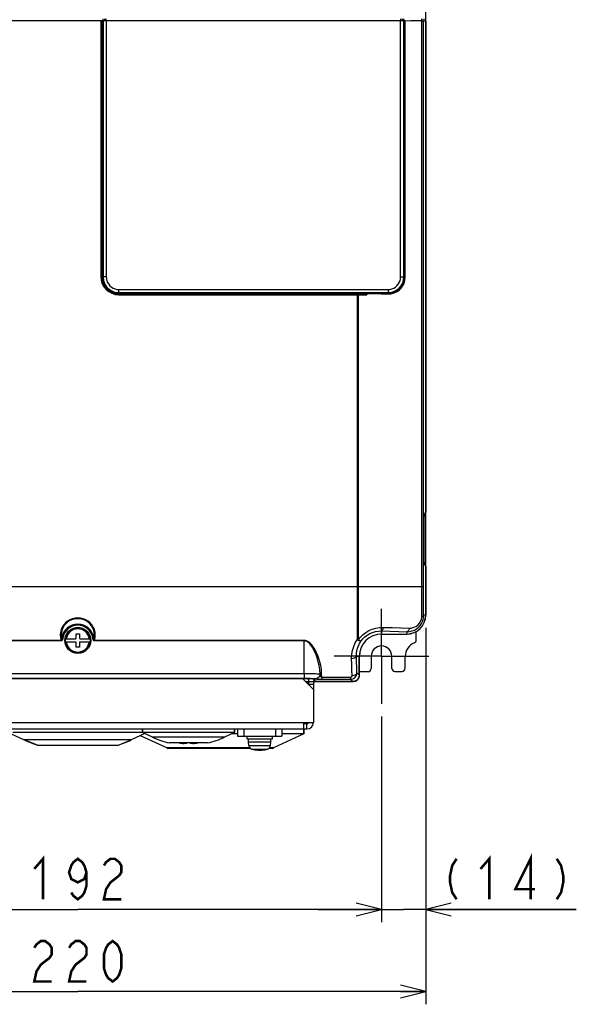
# Model space of a CAD drawing. Extents: x 28 to 410, y 33 to 287.
# Tile 6 of 41: x 78 to 122, y 117 to 195. Entities that reach past the tile are written whole.
import ezdxf

# ---------------------------------------------------------------- set-up
doc = ezdxf.new("R2010")
doc.units = 0
doc.header["$LTSCALE"] = 23.1
doc.linetypes.add('CENTER', pattern=[0.6, 0.375, -0.075, 0.075, -0.075])
doc.layers.get('0').update_dxf_attribs({"linetype": 'CONTINUOUS'})
for name, color, linetype in [('ALL_AXIS', 7, 'CONTINUOUS'), ('ALL_CURVE', 7, 'CONTINUOUS'), ('ALL_DIM', 7, 'CONTINUOUS'), ('ALL_FEATURES', 7, 'CONTINUOUS')]:
    doc.layers.add(name, color=color, linetype=linetype)
doc.dimstyles.get("Standard").update_dxf_attribs({"dimtxt": 2.5, "dimasz": 2.5, "dimexe": 1.25, "dimexo": 0.625, "dimtad": 1, "dimcen": 2.5, "dimazin": 3, "dimtfac": 1, "dimtmove": 0, "dimatfit": 3})

# ---------------------------------------------------------------- blocks, each defined once
blk = doc.blocks.new('_OPEN')
at = {"color": 0, "linetype": 'BYBLOCK'}
for p, q in [((0, 0), (-1, 0.25)), ((-1, -0.25), (0, 0)), ((-1, 0), (0, 0))]:
    blk.add_line(p, q, dxfattribs=at)
blk = doc.blocks.new('*D3')
at = {"layer": 'ALL_DIM', "color": 2, "linetype": 'CONTINUOUS'}
for p, q in [((58.107, 139.707), (58.107, 123.448)), ((106.107, 139.707), (106.107, 123.448)), ((58.107, 124.448), (82.107, 124.448)), ((106.107, 124.448), (82.107, 124.448))]:
    blk.add_line(p, q, dxfattribs=at)
at = {"layer": 'ALL_DIM', "color": 2, "linetype": 'CONTINUOUS', "xscale": 2, "yscale": 2, "zscale": 2, "rotation": 180}
blk.add_blockref('_OPEN', (58.107, 124.448), dxfattribs=at)
at = {"layer": 'ALL_DIM', "color": 2, "linetype": 'CONTINUOUS', "xscale": 2, "yscale": 2, "zscale": 2}
blk.add_blockref('_OPEN', (106.107, 124.448), dxfattribs=at)
blk = doc.blocks.new('*D5')
at = {"layer": 'ALL_DIM', "color": 2, "linetype": 'CONTINUOUS'}
for p, q in [((109.6, 146.707), (109.6, 123.448)), ((106.107, 139.707), (106.107, 123.448)), ((106.107, 124.448), (101.107, 124.448)), ((101.107, 124.448), (107.853, 124.448)), ((121.501, 124.448), (107.853, 124.448)), ((109.6, 124.448), (121.501, 124.448))]:
    blk.add_line(p, q, dxfattribs=at)
at = {"layer": 'ALL_DIM', "color": 2, "linetype": 'CONTINUOUS', "xscale": 2, "yscale": 2, "zscale": 2}
blk.add_blockref('_OPEN', (106.107, 124.448), dxfattribs=at)
at = {"layer": 'ALL_DIM', "color": 2, "linetype": 'CONTINUOUS', "xscale": 2, "yscale": 2, "zscale": 2, "rotation": 180}
blk.add_blockref('_OPEN', (109.6, 124.448), dxfattribs=at)
blk = doc.blocks.new('*D8')
at = {"layer": 'ALL_DIM', "color": 2, "linetype": 'CONTINUOUS'}
for p, q in [((54.613, 146.707), (54.613, 116.946)), ((109.6, 146.707), (109.6, 116.946)), ((54.613, 117.946), (82.107, 117.946)), ((109.6, 117.946), (82.107, 117.946))]:
    blk.add_line(p, q, dxfattribs=at)
at = {"layer": 'ALL_DIM', "color": 2, "linetype": 'CONTINUOUS', "xscale": 2, "yscale": 2, "zscale": 2, "rotation": 180}
blk.add_blockref('_OPEN', (54.613, 117.946), dxfattribs=at)
at = {"layer": 'ALL_DIM', "color": 2, "linetype": 'CONTINUOUS', "xscale": 2, "yscale": 2, "zscale": 2}
blk.add_blockref('_OPEN', (109.6, 117.946), dxfattribs=at)

msp = doc.modelspace()

# ---------------------------------------------------------------- linework, layer by layer
at = {"layer": 'ALL_AXIS', "color": 7, "linetype": 'CENTER'}
for q in [(106.107, 148.207), (102.357, 144.457), (109.857, 144.457), (106.107, 140.707)]:
    msp.add_line((106.107, 144.457), q, dxfattribs=at)
at = {"layer": 'ALL_AXIS', "color": 7, "linetype": 'CONTINUOUS'}
for p, q in [((87.232, 138.425), (87.232, 138.707)), ((94.482, 138.425), (94.482, 138.707)), ((99.982, 138.332), (99.982, 138.707)), ((76.802, 138.341), (77.881, 137.838)), ((87.232, 138.432), (76.982, 138.432)), ((78.982, 137.402), (77.881, 137.838)), ((86.333, 137.838), (77.881, 137.838)), ((85.232, 137.402), (86.333, 137.838)), ((87.411, 138.341), (86.333, 137.838)), ((89.131, 137.213), (87.062, 138.178)), ((88.004, 138.064), (87.232, 138.425)), ((94.482, 138.425), (87.232, 138.425)), ((93.709, 138.064), (88.004, 138.064)), ((94.482, 138.425), (93.709, 138.064)), ((94.732, 138.332), (94.283, 138.332)), ((95.482, 137.932), (95.482, 138.132)), ((95.482, 137.932), (97.482, 137.932)), ((95.607, 137.682), (95.607, 137.932)), ((97.357, 137.682), (97.357, 137.932)), ((97.482, 137.932), (97.482, 138.132)), ((99.982, 138.332), (97.583, 137.213)), ((99.982, 138.332), (98.232, 138.332)), ((85.232, 137.402), (78.982, 137.402)), ((89.232, 137.167), (89.131, 137.213)), ((95.721, 137.213), (89.131, 137.213)), ((95.771, 137.167), (89.232, 137.167)), ((92.357, 137.601), (89.357, 137.601)), ((95.607, 137.682), (97.357, 137.682)), ((95.631, 137.402), (95.607, 137.682)), ((95.631, 137.402), (97.332, 137.402)), ((95.866, 137.118), (97.097, 137.118)), ((97.482, 137.167), (97.192, 137.167)), ((97.583, 137.213), (97.242, 137.213)), ((97.332, 137.402), (97.357, 137.682)), ((97.482, 137.167), (97.583, 137.213))]:
    msp.add_line(p, q, dxfattribs=at)
for centre, radius, start, end in [((82.107, 146.901), 10, 245, 251.79004), ((82.107, 146.901), 10, 288.20996, 295), ((90.857, 144.182), 6.75, 245, 257.16041), ((90.857, 144.182), 6.75, 282.83959, 295), ((93.357, 146.277), 10, 245, 245.63802), ((95.955, 137.431), 0.325, 185, 254.11915), ((96.482, 139.282), 2.25, 254.11915, 285.88085), ((97.009, 137.431), 0.325, 285.88085, 355), ((93.357, 146.277), 10, 294.36198, 295)]:
    msp.add_arc(centre, radius, start, end, dxfattribs=at)
at = {"layer": 'ALL_CURVE', "color": 40, "linetype": 'CONTINUOUS'}
msp.add_line((96.482, 137.032), (96.482, 137.094), dxfattribs=at)
msp.add_arc((96.482, 139.282), 2.25, 256.5066, 283.4934, dxfattribs=at)
at = {"layer": 'ALL_DIM', "color": 2, "linetype": 'CONTINUOUS', "const_width": 0.2}
for points in [[(78.667, 127.648), (79.355, 128.448), (79.355, 125.248)], [(82.795, 127.381), (82.623, 126.848), (82.107, 126.581), (81.591, 126.848), (81.419, 127.381), (81.591, 127.915), (81.763, 128.181), (82.107, 128.448), (82.451, 128.181), (82.623, 127.915), (82.795, 127.381), (82.795, 126.315), (82.623, 125.781), (82.451, 125.515), (82.107, 125.248), (81.763, 125.515), (81.591, 125.781)], [(84.171, 127.915), (84.343, 128.181), (84.687, 128.448), (85.031, 128.448), (85.375, 128.181), (85.547, 127.915), (85.547, 127.381), (85.375, 127.115)], [(112.041, 128.448), (111.697, 127.915), (111.525, 127.115), (111.525, 126.581), (111.697, 125.781), (112.041, 125.248)], [(113.933, 127.648), (114.621, 128.448), (114.621, 125.248)], [(117.889, 125.248), (117.889, 128.448), (116.685, 126.048), (118.233, 126.048)], [(119.953, 128.448), (120.297, 127.915), (120.469, 127.115), (120.469, 126.581), (120.297, 125.781), (119.953, 125.248)], [(85.375, 127.115), (84.687, 126.581), (84.343, 126.048), (84.171, 125.248), (85.547, 125.248)], [(78.667, 121.413), (78.839, 121.68), (79.183, 121.946), (79.527, 121.946), (79.871, 121.68), (80.043, 121.413), (80.043, 120.88), (79.871, 120.613), (79.527, 120.346), (79.183, 120.08), (78.839, 119.546), (78.667, 118.746), (80.043, 118.746)], [(81.419, 121.413), (81.591, 121.68), (81.935, 121.946), (82.279, 121.946), (82.623, 121.68), (82.795, 121.413), (82.795, 120.88), (82.623, 120.613), (82.279, 120.346), (81.935, 120.08), (81.591, 119.546), (81.419, 118.746), (82.795, 118.746)], [(84.859, 118.746), (84.515, 119.013), (84.343, 119.28), (84.171, 119.813), (84.171, 120.88), (84.343, 121.413), (84.515, 121.68), (84.859, 121.946), (85.203, 121.68), (85.375, 121.413), (85.547, 120.88), (85.547, 119.813), (85.375, 119.28), (85.203, 119.013), (84.859, 118.746)]]:
    msp.add_lwpolyline(points, dxfattribs=at)
at = {"layer": 'ALL_FEATURES', "color": 7, "linetype": 'CONTINUOUS'}
for p, q in [((109.607, 147.707), (109.607, 224.707)), ((59.943, 194.707), (83.947, 194.707)), ((83.932, 194.707), (83.932, 174.457)), ((83.982, 194.707), (83.982, 174.457)), ((83.982, 194.706), (84.107, 194.706)), ((84.032, 194.706), (84.032, 174.457)), ((84.051, 194.706), (84.051, 174.446)), ((84.051, 194.706), (84.09, 194.706)), ((84.107, 194.706), (84.107, 194.832)), ((84.112, 194.706), (84.112, 174.446)), ((84.215, 194.832), (84.215, 194.706)), ((84.308, 194.708), (107.62, 194.708)), ((84.323, 194.832), (84.323, 194.707)), ((84.357, 194.708), (84.357, 174.446)), ((107.62, 194.832), (107.62, 194.707)), ((107.62, 174.443), (107.62, 194.708)), ((107.745, 194.832), (107.745, 194.706)), ((107.814, 194.707), (107.814, 194.832)), ((107.869, 174.443), (107.869, 194.706)), ((107.937, 194.695), (107.869, 194.706)), ((107.875, 194.706), (107.875, 194.832)), ((107.937, 174.375), (107.937, 194.695)), ((107.967, 174.375), (107.967, 194.694)), ((109.256, 194.832), (109.256, 194.685)), ((109.282, 149.957), (109.282, 194.686)), ((109.303, 194.832), (109.303, 194.684)), ((109.424, 149.957), (109.424, 194.684)), ((109.424, 194.684), (109.6, 194.655)), ((109.482, 194.674), (109.482, 194.832)), ((109.6, 194.655), (109.6, 155.833)), ((83.932, 174.457), (84.032, 174.457)), ((84.051, 174.446), (84.112, 174.446)), ((84.357, 174.446), (84.112, 174.446)), ((107.62, 174.443), (107.869, 174.443)), ((107.869, 174.443), (107.937, 174.375)), ((107.967, 174.375), (107.937, 174.375)), ((85.357, 173.138), (85.357, 173.444)), ((85.357, 173.444), (106.621, 173.444)), ((85.357, 173.199), (104.609, 173.199)), ((85.357, 173.138), (104.609, 173.138)), ((85.357, 173.032), (85.357, 173.132)), ((85.357, 173.132), (104.344, 173.132)), ((85.357, 173.082), (104.344, 173.082)), ((85.357, 173.032), (104.936, 173.032)), ((104.193, 173.082), (104.193, 145.763)), ((104.27, 173.032), (104.27, 145.765)), ((104.344, 173.132), (104.344, 173.082)), ((104.602, 173.072), (104.609, 173.112)), ((104.609, 173.112), (104.609, 173.199)), ((104.818, 173.048), (104.881, 173.039)), ((104.881, 173.039), (104.936, 173.032)), ((104.883, 173.047), (104.936, 173.032)), ((104.936, 173.132), (104.936, 173.032)), ((104.954, 173.195), (106.621, 173.195)), ((106.621, 173.444), (106.621, 173.195)), ((106.621, 173.195), (106.652, 173.163)), ((109.534, 155.698), (109.532, 155.671)), ((109.605, 155.671), (109.532, 155.664)), ((109.563, 155.744), (109.537, 155.717)), ((109.544, 155.744), (109.55, 155.782)), ((109.6, 155.833), (109.55, 155.782)), ((109.604, 155.787), (109.607, 155.807)), ((109.605, 155.671), (109.607, 155.671)), ((109.605, 151.743), (109.605, 155.671)), ((109.527, 155.515), (109.527, 155.515)), ((109.527, 155.515), (109.527, 151.899)), ((109.527, 155.515), (109.527, 151.899)), ((109.527, 151.899), (109.527, 151.899)), ((109.532, 151.75), (109.605, 151.743)), ((109.532, 151.743), (109.534, 151.716)), ((109.537, 151.697), (109.563, 151.67)), ((109.54, 151.679), (109.544, 151.67)), ((109.544, 151.67), (109.55, 151.632)), ((109.55, 151.632), (109.6, 151.582)), ((109.565, 151.674), (109.557, 151.677)), ((109.6, 151.582), (109.6, 147.707)), ((109.607, 151.607), (109.604, 151.627)), ((109.605, 151.743), (109.607, 151.743)), ((54.79, 149.957), (104.27, 149.957)), ((104.27, 149.957), (109.424, 149.957)), ((109.6, 147.707), (109.438, 147.707)), ((106.107, 146.457), (106.107, 146.214)), ((108.107, 146.399), (108.107, 146.214)), ((108.857, 145.738), (108.857, 146.412)), ((80.791, 145.713), (64.21, 145.713)), ((80.791, 145.67), (64.21, 145.67)), ((80.791, 145.713), (80.791, 145.67)), ((80.836, 145.907), (80.923, 145.893)), ((81.081, 145.707), (81.081, 145.707)), ((81.108, 145.832), (81.932, 145.832)), ((81.932, 145.582), (81.108, 145.582)), ((81.982, 146.232), (82.232, 146.232)), ((81.982, 145.882), (81.982, 146.232)), ((81.982, 145.182), (81.982, 145.532)), ((82.232, 146.232), (82.232, 145.882)), ((82.232, 145.532), (82.232, 145.182)), ((82.282, 145.832), (83.106, 145.832)), ((83.106, 145.582), (82.282, 145.582)), ((83.132, 145.707), (83.133, 145.707)), ((83.378, 145.907), (83.29, 145.893)), ((100.003, 145.713), (83.423, 145.713)), ((83.423, 145.713), (83.423, 145.67)), ((100.003, 145.67), (83.423, 145.67)), ((100.003, 145.713), (100.003, 145.67)), ((100.003, 143.095), (100.003, 145.67)), ((106.107, 146.214), (108.107, 146.214)), ((106.107, 146.207), (108.107, 146.207)), ((82.232, 145.182), (81.982, 145.182)), ((104.124, 144.457), (104.35, 144.457)), ((104.35, 142.963), (104.35, 144.457)), ((104.357, 142.957), (104.357, 144.457)), ((105.294, 144.457), (105.294, 143.481)), ((106.919, 143.499), (106.919, 144.457)), ((107.982, 143.504), (107.982, 144.457)), ((105.046, 143.231), (104.357, 143.225)), ((107.171, 143.249), (107.734, 143.254)), ((100.665, 142.664), (63.549, 142.664)), ((64.21, 143.095), (100.003, 143.095)), ((64.21, 142.72), (100.003, 142.72)), ((99.982, 142.664), (99.982, 142.582)), ((100.003, 143.095), (100.003, 142.72)), ((100.107, 142.457), (100.33, 142.457)), ((100.311, 142.664), (100.329, 142.457)), ((100.332, 142.664), (100.332, 142.232)), ((100.332, 142.457), (103.857, 142.457)), ((100.79, 142.658), (100.855, 142.464)), ((103.851, 142.464), (100.855, 142.464)), ((101.254, 143.025), (101.257, 142.998)), ((101.381, 142.805), (101.378, 143.052)), ((101.381, 142.805), (103.669, 142.805)), ((101.381, 142.805), (101.381, 142.645)), ((101.381, 142.645), (103.669, 142.645)), ((103.528, 142.464), (103.528, 142.457)), ((103.652, 142.464), (103.653, 142.457)), ((103.669, 142.805), (103.669, 142.645)), ((103.851, 142.464), (103.669, 142.645)), ((104.35, 142.963), (104.164, 143.149)), ((100.332, 142.332), (100.232, 142.332)), ((100.732, 142.232), (100.332, 142.232)), ((87.232, 138.707), (87.232, 138.425)), ((94.482, 138.707), (94.482, 138.425)), ((94.732, 138.707), (94.732, 138.132)), ((95.232, 138.707), (95.232, 138.132)), ((97.732, 138.707), (97.732, 138.132)), ((98.232, 138.707), (98.232, 138.132)), ((100.207, 139.107), (99.982, 139.107)), ((99.982, 138.707), (99.982, 138.332)), ((100.207, 138.707), (100.207, 139.107)), ((94.732, 138.132), (98.232, 138.132)), ((90.732, 137.568), (90.503, 137.568)), ((90.732, 137.568), (90.732, 137.601)), ((90.982, 137.601), (90.982, 137.568)), ((91.21, 137.568), (90.982, 137.568))]:
    msp.add_line(p, q, dxfattribs=at)
at = {"layer": 'ALL_FEATURES', "color": 3, "linetype": 'CONTINUOUS'}
for p, q in [((100.732, 141.832), (99.9, 142.664)), ((100.732, 142.457), (100.732, 139.232)), ((63.482, 139.232), (100.732, 139.232)), ((64.007, 138.707), (100.207, 138.707)), ((99.982, 138.707), (99.982, 139.232))]:
    msp.add_line(p, q, dxfattribs=at)
at = {"layer": 'ALL_FEATURES', "color": 7, "linetype": 'CONTINUOUS'}
for points in [[(83.947, 194.707), (83.972, 194.707), (83.979, 194.707), (83.982, 194.707)], [(83.982, 194.706), (83.984, 194.706), (83.991, 194.706), (84.016, 194.706)], [(84.09, 194.706), (84.104, 194.706), (84.112, 194.706)], [(84.112, 194.706), (84.126, 194.707), (84.149, 194.707), (84.18, 194.707), (84.218, 194.708), (84.261, 194.708), (84.308, 194.708)], [(107.62, 194.708), (107.682, 194.708), (107.741, 194.708), (107.792, 194.708), (107.832, 194.707), (107.858, 194.707), (107.869, 194.706)], [(107.937, 194.695), (107.941, 194.695), (107.952, 194.694), (108.419, 194.692)], [(109.282, 194.686), (108.857, 194.689), (108.419, 194.692)], [(109.282, 194.686), (109.339, 194.686), (109.382, 194.685), (109.411, 194.685), (109.424, 194.684)], [(84.051, 174.446), (84.052, 174.377), (84.058, 174.305), (84.069, 174.23), (84.085, 174.148), (84.109, 174.059), (84.143, 173.962), (84.19, 173.857), (84.254, 173.744), (84.339, 173.626), (84.449, 173.505), (84.588, 173.388), (84.756, 173.284), (84.947, 173.204), (85.149, 173.155), (85.357, 173.138)], [(84.112, 174.446), (84.114, 174.38), (84.119, 174.312), (84.129, 174.24), (84.145, 174.162), (84.167, 174.077), (84.2, 173.985), (84.245, 173.885), (84.306, 173.777), (84.387, 173.664), (84.492, 173.549), (84.624, 173.438), (84.784, 173.339), (84.966, 173.262), (85.159, 173.215), (85.357, 173.199)], [(84.357, 174.446), (84.369, 174.289), (84.406, 174.136), (84.466, 173.991), (84.548, 173.857), (84.65, 173.737), (84.769, 173.635), (84.903, 173.553), (85.048, 173.493), (85.201, 173.457), (85.357, 173.444)], [(106.621, 173.195), (106.816, 173.21), (107.007, 173.256), (107.188, 173.331), (107.355, 173.433), (107.503, 173.56), (107.631, 173.709), (107.733, 173.876), (107.808, 174.057), (107.854, 174.248), (107.869, 174.443)], [(106.621, 173.444), (106.777, 173.457), (106.93, 173.493), (107.074, 173.553), (107.208, 173.635), (107.327, 173.737), (107.429, 173.856), (107.511, 173.989), (107.571, 174.134), (107.607, 174.287), (107.62, 174.443)], [(106.627, 173.101), (106.727, 173.102), (106.839, 173.112), (106.962, 173.135), (107.096, 173.172), (107.238, 173.23), (107.385, 173.312), (107.531, 173.421), (107.665, 173.556), (107.776, 173.707), (107.861, 173.867), (107.92, 174.033), (107.956, 174.203), (107.967, 174.375)], [(106.652, 173.163), (106.748, 173.164), (106.855, 173.174), (106.973, 173.195), (107.102, 173.231), (107.237, 173.286), (107.378, 173.363), (107.519, 173.467), (107.647, 173.595), (107.753, 173.739), (107.835, 173.891), (107.892, 174.049), (107.926, 174.212), (107.937, 174.375)], [(104.26, 173.082), (104.263, 173.08), (104.266, 173.072), (104.268, 173.061), (104.27, 173.047), (104.27, 173.032)], [(104.344, 173.132), (104.479, 173.128), (104.609, 173.112)], [(104.344, 173.082), (104.476, 173.08), (104.602, 173.072)], [(104.602, 173.072), (104.652, 173.067), (104.7, 173.062), (104.745, 173.057)], [(104.609, 173.199), (104.725, 173.199), (104.954, 173.195)], [(104.609, 173.138), (104.719, 173.137), (104.936, 173.132)], [(104.609, 173.112), (104.659, 173.103), (104.706, 173.093), (104.75, 173.082)], [(104.745, 173.057), (104.783, 173.052), (104.818, 173.048)], [(104.75, 173.082), (104.787, 173.073), (104.822, 173.064), (104.854, 173.055), (104.883, 173.047)], [(104.936, 173.132), (104.938, 173.155), (104.942, 173.175), (104.948, 173.189), (104.954, 173.195)], [(104.936, 173.132), (105.509, 173.123), (106.074, 173.113), (106.627, 173.101)], [(104.954, 173.195), (105.53, 173.186), (106.096, 173.175), (106.652, 173.163)], [(106.627, 173.101), (106.629, 173.124), (106.635, 173.144), (106.643, 173.158), (106.652, 173.163)], [(109.527, 155.515), (109.527, 155.557), (109.528, 155.597), (109.53, 155.636), (109.532, 155.668), (109.534, 155.692), (109.536, 155.71), (109.538, 155.723), (109.539, 155.731), (109.54, 155.734)], [(109.532, 155.671), (109.53, 155.642), (109.529, 155.611), (109.528, 155.579), (109.527, 155.546), (109.527, 155.515)], [(109.539, 155.744), (109.536, 155.722), (109.534, 155.698)], [(109.55, 155.782), (109.546, 155.775), (109.542, 155.761), (109.539, 155.744)], [(109.605, 155.671), (109.604, 155.674), (109.604, 155.677), (109.604, 155.681), (109.603, 155.684), (109.603, 155.687), (109.602, 155.691), (109.601, 155.694), (109.6, 155.697), (109.599, 155.7), (109.597, 155.703), (109.596, 155.705), (109.594, 155.708), (109.592, 155.711), (109.59, 155.713), (109.588, 155.716), (109.585, 155.718), (109.583, 155.721), (109.58, 155.723), (109.577, 155.725), (109.573, 155.727), (109.569, 155.729), (109.565, 155.73), (109.561, 155.732), (109.556, 155.733), (109.553, 155.733)], [(109.557, 155.737), (109.565, 155.74), (109.582, 155.752)], [(109.6, 155.833), (109.596, 155.801), (109.585, 155.772), (109.566, 155.746), (109.563, 155.744)], [(109.582, 155.752), (109.596, 155.768), (109.604, 155.787)], [(109.54, 151.679), (109.54, 151.678), (109.54, 151.679), (109.539, 151.684), (109.537, 151.693), (109.536, 151.707), (109.534, 151.725), (109.532, 151.75), (109.53, 151.784), (109.528, 151.822), (109.527, 151.861), (109.527, 151.899)], [(109.527, 151.899), (109.527, 151.868), (109.528, 151.835), (109.529, 151.803), (109.53, 151.772), (109.532, 151.743)], [(109.534, 151.716), (109.536, 151.692), (109.539, 151.671)], [(109.539, 151.671), (109.542, 151.653), (109.546, 151.639), (109.55, 151.632)], [(109.553, 151.681), (109.556, 151.681), (109.561, 151.683)], [(109.561, 151.683), (109.565, 151.684), (109.569, 151.685), (109.573, 151.687), (109.576, 151.689), (109.579, 151.691), (109.582, 151.693), (109.584, 151.695)], [(109.563, 151.67), (109.566, 151.668), (109.585, 151.642), (109.596, 151.613), (109.6, 151.582)], [(109.604, 151.627), (109.596, 151.646), (109.582, 151.662), (109.565, 151.674)], [(109.584, 151.695), (109.586, 151.697), (109.588, 151.699)], [(109.588, 151.699), (109.59, 151.701), (109.592, 151.703), (109.593, 151.705), (109.595, 151.707), (109.596, 151.71), (109.597, 151.712), (109.599, 151.714), (109.6, 151.717), (109.601, 151.719), (109.601, 151.721), (109.602, 151.724), (109.603, 151.727), (109.603, 151.73), (109.604, 151.733), (109.604, 151.738), (109.605, 151.743)], [(109.297, 147.64), (109.288, 148.404), (109.284, 149.178), (109.282, 149.957)], [(109.438, 147.707), (109.43, 148.449), (109.425, 149.201), (109.424, 149.957)], [(83.423, 145.713), (83.474, 145.931), (83.489, 146.151), (83.47, 146.366), (83.417, 146.572), (83.334, 146.765), (83.222, 146.942), (83.083, 147.1), (82.92, 147.235), (82.737, 147.344), (82.536, 147.425), (82.325, 147.474), (82.107, 147.491), (81.889, 147.474), (81.677, 147.425), (81.477, 147.344), (81.294, 147.235), (81.131, 147.1), (80.992, 146.942), (80.88, 146.765), (80.796, 146.572), (80.744, 146.366)], [(83.378, 145.907), (83.404, 146.107), (83.399, 146.306), (83.362, 146.499), (83.296, 146.681), (83.203, 146.85), (83.084, 147.002), (82.942, 147.136), (82.78, 147.247), (82.601, 147.334), (82.409, 147.393), (82.208, 147.423), (82.005, 147.423), (81.805, 147.393), (81.613, 147.334), (81.433, 147.247), (81.271, 147.136), (81.129, 147.002), (81.011, 146.85), (80.918, 146.681), (80.852, 146.499), (80.815, 146.306)], [(108.107, 146.399), (108.317, 146.411), (108.519, 146.455), (108.708, 146.529), (108.879, 146.629), (109.029, 146.75), (109.155, 146.887), (109.257, 147.034), (109.336, 147.191), (109.393, 147.355), (109.427, 147.525), (109.438, 147.707)], [(108.309, 146.678), (108.464, 146.685), (108.614, 146.717), (108.754, 146.77), (108.881, 146.843), (108.993, 146.932), (109.086, 147.033), (109.163, 147.142), (109.222, 147.258), (109.264, 147.379), (109.289, 147.505), (109.297, 147.64)], [(109.297, 147.64), (109.353, 147.654), (109.397, 147.67), (109.426, 147.688), (109.438, 147.707)], [(80.744, 146.366), (80.724, 146.151), (80.74, 145.931), (80.791, 145.713)], [(104.27, 145.765), (104.447, 145.978), (104.649, 146.171), (104.875, 146.34), (105.119, 146.482), (105.379, 146.594), (105.655, 146.676), (105.945, 146.724), (106.245, 146.737)], [(104.493, 145.664), (104.637, 145.838), (104.802, 145.996), (104.986, 146.135), (105.186, 146.251), (105.399, 146.342), (105.624, 146.408), (105.861, 146.447), (106.107, 146.457)], [(106.245, 146.737), (106.233, 146.663), (106.215, 146.596), (106.193, 146.54), (106.166, 146.497), (106.137, 146.469), (106.107, 146.457)], [(106.107, 146.457), (106.798, 146.44), (107.465, 146.421), (108.107, 146.399)], [(106.245, 146.737), (106.958, 146.72), (107.647, 146.7), (108.309, 146.678)], [(108.309, 146.678), (108.292, 146.604), (108.266, 146.538), (108.233, 146.482), (108.194, 146.439), (108.151, 146.411), (108.107, 146.399)], [(80.836, 145.907), (80.836, 145.879), (80.836, 145.855), (80.836, 145.832), (80.835, 145.812), (80.834, 145.793), (80.833, 145.777), (80.831, 145.761), (80.828, 145.748), (80.824, 145.736), (80.82, 145.726), (80.814, 145.719), (80.807, 145.714), (80.8, 145.712), (80.791, 145.713)], [(80.923, 145.893), (80.918, 145.865), (80.913, 145.838), (80.908, 145.814), (80.902, 145.792), (80.895, 145.772), (80.888, 145.753), (80.88, 145.736), (80.871, 145.72), (80.861, 145.706), (80.85, 145.694), (80.837, 145.684), (80.823, 145.677), (80.807, 145.672), (80.791, 145.67)], [(80.815, 146.306), (80.809, 146.107), (80.836, 145.907)], [(83.423, 145.67), (83.403, 145.673), (83.385, 145.679), (83.368, 145.69), (83.353, 145.706), (83.339, 145.725), (83.328, 145.747), (83.318, 145.771), (83.31, 145.798), (83.303, 145.827), (83.296, 145.859), (83.29, 145.893)], [(83.423, 145.713), (83.412, 145.712), (83.403, 145.716), (83.395, 145.724), (83.389, 145.736), (83.385, 145.752), (83.381, 145.771), (83.379, 145.792), (83.378, 145.817), (83.377, 145.844), (83.377, 145.874), (83.378, 145.907)], [(101.378, 143.052), (101.354, 143.412), (101.303, 143.735), (101.234, 144.025), (101.155, 144.286), (101.069, 144.522), (100.978, 144.733), (100.885, 144.922), (100.789, 145.089), (100.692, 145.237), (100.593, 145.365), (100.493, 145.473), (100.391, 145.563), (100.29, 145.631), (100.191, 145.678), (100.095, 145.705), (100.003, 145.713)], [(101.254, 143.025), (101.225, 143.404), (101.176, 143.721), (101.112, 144.006), (101.04, 144.263), (100.962, 144.496), (100.88, 144.703), (100.796, 144.889), (100.71, 145.055), (100.622, 145.201), (100.533, 145.327), (100.443, 145.434), (100.352, 145.522), (100.26, 145.59), (100.172, 145.636), (100.086, 145.662), (100.003, 145.67)], [(103.749, 144.287), (103.762, 144.61), (103.816, 144.924), (103.908, 145.224), (104.035, 145.506), (104.193, 145.763)], [(104.124, 144.457), (104.133, 144.721), (104.177, 144.978), (104.254, 145.223), (104.36, 145.453), (104.493, 145.664)], [(104.193, 145.763), (104.232, 145.763), (104.27, 145.765)], [(104.193, 145.763), (104.26, 145.722), (104.325, 145.69), (104.383, 145.667), (104.431, 145.655), (104.469, 145.654), (104.493, 145.664)], [(104.27, 145.765), (104.335, 145.725), (104.393, 145.694), (104.44, 145.672), (104.474, 145.662), (104.493, 145.664)], [(103.749, 144.287), (103.83, 144.293), (103.907, 144.306), (103.977, 144.327), (104.036, 144.354), (104.081, 144.385), (104.111, 144.42), (104.124, 144.457)], [(103.79, 142.939), (103.775, 143.377), (103.762, 143.827), (103.749, 144.287)], [(104.164, 143.149), (104.15, 143.574), (104.136, 144.01), (104.124, 144.457)], [(100.003, 143.095), (100.193, 143.094), (100.378, 143.092), (100.554, 143.09), (100.718, 143.086), (100.865, 143.082), (100.992, 143.077), (101.097, 143.071), (101.176, 143.065), (101.228, 143.058), (101.252, 143.051)], [(100.003, 142.72), (100.136, 142.72), (100.265, 142.718), (100.389, 142.715), (100.503, 142.712), (100.606, 142.707), (100.695, 142.702), (100.769, 142.696), (100.824, 142.69), (100.861, 142.683), (100.877, 142.677)], [(100.665, 142.664), (100.697, 142.664), (100.727, 142.663), (100.753, 142.662), (100.772, 142.661), (100.785, 142.659), (100.79, 142.658)], [(101.252, 143.051), (101.242, 142.968), (101.214, 142.889), (101.17, 142.818), (101.11, 142.759), (101.04, 142.714), (100.961, 142.686), (100.877, 142.677)], [(100.877, 142.677), (100.883, 142.673), (100.892, 142.67)], [(101.257, 142.998), (101.235, 142.912), (101.193, 142.832), (101.134, 142.765), (101.062, 142.714), (100.98, 142.682), (100.892, 142.67)], [(100.892, 142.67), (100.925, 142.664), (100.97, 142.659), (101.022, 142.655), (101.08, 142.652), (101.142, 142.649), (101.204, 142.647), (101.265, 142.646), (101.323, 142.645), (101.381, 142.645)], [(101.378, 143.052), (101.345, 143.049), (101.315, 143.042), (101.289, 143.031), (101.269, 143.016), (101.257, 142.998)], [(101.257, 142.998), (101.265, 142.954), (101.277, 142.916), (101.291, 142.884), (101.305, 142.858), (101.321, 142.838), (101.337, 142.823), (101.352, 142.813), (101.367, 142.807), (101.381, 142.805)], [(103.669, 142.645), (103.755, 142.653), (103.838, 142.675), (103.916, 142.712), (103.987, 142.762), (104.048, 142.824), (104.098, 142.896), (104.135, 142.976), (104.157, 143.061), (104.164, 143.149)], [(103.669, 142.805), (103.691, 142.807), (103.711, 142.813), (103.731, 142.823), (103.748, 142.836), (103.763, 142.852), (103.775, 142.871), (103.783, 142.893), (103.788, 142.915), (103.79, 142.939)], [(103.79, 142.939), (103.871, 142.946), (103.948, 142.962), (104.018, 142.988), (104.077, 143.021), (104.122, 143.06), (104.152, 143.103), (104.164, 143.149)], [(104.35, 142.963), (104.341, 142.865), (104.312, 142.772), (104.266, 142.685), (104.204, 142.61), (104.128, 142.548), (104.042, 142.502), (103.948, 142.473), (103.851, 142.464)]]:
    msp.add_lwpolyline(points, dxfattribs=at)
msp.add_circle((82.107, 145.707), 1.026, dxfattribs=at)
msp.add_circle((82.107, 145.707), 1.026, dxfattribs=at)
for centre, radius, start, end in [((85.357, 174.457), 1.425, 180, 270), ((85.357, 174.457), 1.375, 180, 270), ((85.357, 174.457), 1.325, 180, 270), ((108.107, 147.707), 1.5, 270, 360), ((108.107, 147.707), 1.493, 270, 360), ((82.107, 145.707), 1.287, 8.93864, 171.06136), ((82.107, 145.707), 1.198, 8.93864, 171.06136), ((82.107, 145.707), 1.001, 7.17493, 172.82507), ((82.107, 145.707), 0.916, 7.84643, 172.15357), ((82.107, 145.707), 1.007, 172.86856, 187.13144), ((82.107, 145.707), 1.001, 187.17493, 352.82507), ((82.107, 145.707), 0.916, 187.84643, 352.15357), ((81.932, 145.882), 0.05, 270, 360), ((81.932, 145.532), 0.05, 0, 90), ((82.282, 145.882), 0.05, 180, 270), ((82.282, 145.532), 0.05, 90, 180), ((82.107, 145.707), 1.007, 352.86856, 7.13144), ((106.107, 144.457), 1.757, 90, 180), ((106.107, 144.457), 1.75, 90, 180), ((108.607, 145.738), 0.25, 291.32369, 360), ((106.107, 144.457), 0.812, 0, 180), ((109.107, 144.457), 1.125, 111.32369, 180), ((105.044, 143.481), 0.25, 270.49994, 0.00131), ((107.169, 143.499), 0.25, 180.04287, 270.49955), ((107.732, 143.504), 0.25, 270.49993, 0.00126), ((100.857, 142.457), 0.525, 156.68292, 180), ((103.857, 142.957), 0.5, 270, 360), ((100.207, 139.232), 0.125, 270, 360), ((90.857, 144.182), 6.624, 263.52153, 266.94032), ((90.857, 144.182), 6.624, 273.05968, 276.4847)]:
    msp.add_arc(centre, radius, start, end, dxfattribs=at)
at = {"layer": 'ALL_FEATURES', "color": 3, "linetype": 'CONTINUOUS'}
for centre, radius, start, end in [((100.857, 142.457), 0.125, 108.42098, 180), ((100.207, 139.232), 0.525, 270, 360)]:
    msp.add_arc(centre, radius, start, end, dxfattribs=at)

# ---------------------------------------------------------------- dimensions: what is measured, and where the dimension line sits
at = {"layer": 'ALL_DIM', "color": 2, "linetype": 'CONTINUOUS'}
for base, p1, p2, picture, middle in [((109.6, 117.946), (54.613, 146.707), (109.6, 146.707), '*D8', (77.979, 118.746)), ((109.6, 124.448), (106.107, 139.707), (109.6, 146.707), '*D5', (110.493, 125.248)), ((106.107, 124.448), (58.107, 139.707), (106.107, 139.707), '*D3', (77.979, 125.248))]:
    dim = msp.add_linear_dim(base=base, p1=p1, p2=p2, dimstyle='Standard', dxfattribs=at)
    dim.commit()
    dim.dimension.update_dxf_attribs({"geometry": picture, "text_midpoint": middle, "dimtype": 128})

doc.saveas('drawing.dxf')
